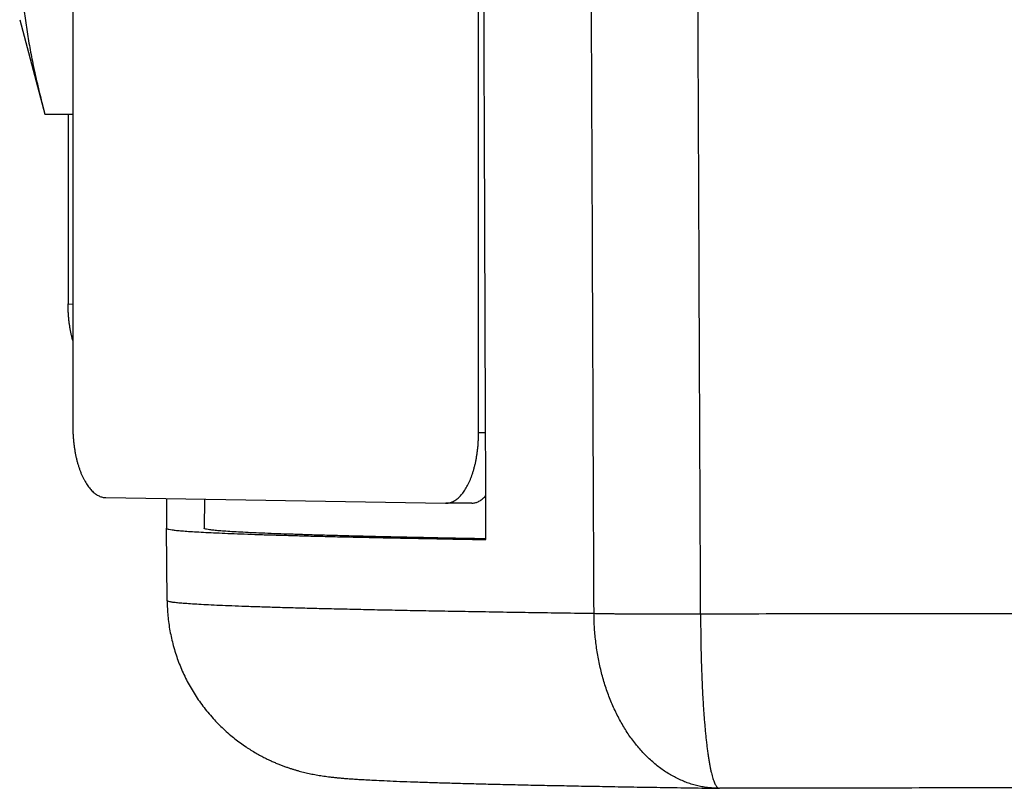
# Model space of a CAD drawing. Header units: inches. Extents: x 0 to 22, y 0 to 17.
# Tile 56 of 85: x 8.88 to 9.157, y 12.494 to 12.711. Entities that reach past the tile are written whole.
import ezdxf

# ---------------------------------------------------------------- set-up
doc = ezdxf.new("R2010")
doc.units = ezdxf.units.IN
doc.header["$LTSCALE"] = 1.21
doc.header["$MEASUREMENT"] = 0
doc.layers.get('0').update_dxf_attribs({"linetype": 'CONTINUOUS'})

msp = doc.modelspace()

# ---------------------------------------------------------------- linework, layer by layer
at = {"color": 7, "linetype": 'CONTINUOUS'}
for p, q in [((8.89479, 13.18422), (8.89479, 12.59624)), ((9.00919, 12.59435), (9.00919, 13.18232)), ((8.87982, 12.71086), (8.88695, 12.68426)), ((8.88695, 12.68426), (8.89479, 12.68426)), ((8.89346, 12.68426), (8.89346, 12.63069)), ((8.90413, 12.57608), (8.99985, 12.5745)), ((8.92121, 12.5758), (8.92121, 12.56743)), ((8.93189, 12.57563), (8.93182, 12.56743)), ((8.99985, 12.5745), (8.99994, 12.5745)), ((9.00734, 12.57454), (8.99994, 12.5745)), ((8.92139, 12.547), (8.92121, 12.56743)), ((9.07658, 12.49414), (9.07653, 12.49414)), ((9.07656, 12.49414), (9.07708, 12.49413)), ((9.07708, 12.49413), (9.07709, 12.49413))]:
    msp.add_line(p, q, dxfattribs=at)
at = {"color": 9, "linetype": 'CONTINUOUS'}
for p, q in [((8.89346, 12.63069), (8.89479, 12.63068)), ((9.01117, 12.59436), (9.00919, 12.59435))]:
    msp.add_line(p, q, dxfattribs=at)
at = {"color": 7, "linetype": 'CONTINUOUS'}
for points, knots in [([(9.01128, 12.56426), (9.01115, 12.59985), (9.01089, 12.67109), (9.0105, 12.77808), (9.01024, 12.84948), (9.01012, 12.88521)], [0, 0, 0, 0, 0.332636, 0.665969, 1, 1, 1, 1]), ([(8.87982, 12.73316), (8.87982, 12.7323), (8.87984, 12.73057), (8.8799, 12.72799), (8.88001, 12.72541), (8.88016, 12.72283), (8.88035, 12.72026), (8.88058, 12.71768), (8.88085, 12.71512), (8.88116, 12.71256), (8.88151, 12.71), (8.88189, 12.70744), (8.88232, 12.70489), (8.88277, 12.70234), (8.88327, 12.69978), (8.88379, 12.69722), (8.88436, 12.69466), (8.88495, 12.69208), (8.88558, 12.68949), (8.88617, 12.6872), (8.88654, 12.68579), (8.88669, 12.68524)], [0, 0, 0, 0, 0.053288, 0.106536, 0.15975, 0.212936, 0.2661, 0.319251, 0.372393, 0.425527, 0.478673, 0.531869, 0.585147, 0.63854, 0.692104, 0.745907, 0.800015, 0.854489, 0.909399, 0.964813, 1, 1, 1, 1]), ([(8.89479, 12.62043), (8.89476, 12.62052), (8.89465, 12.62092), (8.89447, 12.62163), (8.89426, 12.62257), (8.89407, 12.62354), (8.89391, 12.62452), (8.89377, 12.62552), (8.89366, 12.62654), (8.89357, 12.62756), (8.8935, 12.6286), (8.89347, 12.62964), (8.89346, 12.63034), (8.89346, 12.63069)], [0, 0, 0, 0, 0.028037, 0.119177, 0.212138, 0.306818, 0.40295, 0.500421, 0.598955, 0.698416, 0.798534, 0.899144, 1, 1, 1, 1]), ([(8.89479, 12.59624), (8.89479, 12.59589), (8.8948, 12.59519), (8.89484, 12.59415), (8.8949, 12.59311), (8.89499, 12.59208), (8.8951, 12.59106), (8.89524, 12.59005), (8.8954, 12.58906), (8.89559, 12.58809), (8.8958, 12.58715), (8.89603, 12.58622), (8.89629, 12.58533), (8.89657, 12.58446), (8.89686, 12.58362), (8.89718, 12.58282), (8.89752, 12.58206), (8.89787, 12.58133), (8.89824, 12.58064), (8.89863, 12.58), (8.89903, 12.5794), (8.89945, 12.57884), (8.89988, 12.57834), (8.90032, 12.57788), (8.90077, 12.57747), (8.90123, 12.57711), (8.9017, 12.5768), (8.90218, 12.57655), (8.90266, 12.57635), (8.90315, 12.5762), (8.90364, 12.57611), (8.90396, 12.57609), (8.90413, 12.57608)], [0, 0, 0, 0, 0.043783, 0.087495, 0.131028, 0.174311, 0.217226, 0.259712, 0.301651, 0.34299, 0.383613, 0.423476, 0.462472, 0.500558, 0.537649, 0.573702, 0.608655, 0.642467, 0.675105, 0.706534, 0.736754, 0.765742, 0.79353, 0.820124, 0.845589, 0.869966, 0.893362, 0.915866, 0.937623, 0.958776, 0.979507, 1, 1, 1, 1]), ([(8.99994, 12.5745), (9.00007, 12.5745), (9.00037, 12.57452), (9.00083, 12.57459), (9.00132, 12.57472), (9.0018, 12.5749), (9.00228, 12.57514), (9.00275, 12.57543), (9.00321, 12.57577), (9.00366, 12.57617), (9.0041, 12.57661), (9.00453, 12.57711), (9.00495, 12.57765), (9.00535, 12.57824), (9.00574, 12.57887), (9.00611, 12.57954), (9.00646, 12.58026), (9.0068, 12.58101), (9.00711, 12.5818), (9.00741, 12.58263), (9.00769, 12.58349), (9.00794, 12.58437), (9.00818, 12.58529), (9.00839, 12.58623), (9.00857, 12.58719), (9.00874, 12.58818), (9.00887, 12.58918), (9.00899, 12.59019), (9.00908, 12.59122), (9.00914, 12.59226), (9.00918, 12.5933), (9.00919, 12.594), (9.00919, 12.59435)], [0, 0, 0, 0, 0.016812, 0.037695, 0.058935, 0.080724, 0.103211, 0.126556, 0.150856, 0.176227, 0.202721, 0.230409, 0.259305, 0.289445, 0.320813, 0.353414, 0.387213, 0.422184, 0.458286, 0.49546, 0.533666, 0.572818, 0.612875, 0.653731, 0.695343, 0.737594, 0.780433, 0.823739, 0.867452, 0.911455, 0.955673, 1, 1, 1, 1]), ([(9.00734, 12.57454), (9.00746, 12.57454), (9.00774, 12.57455), (9.00816, 12.57462), (9.00862, 12.57475), (9.00907, 12.57494), (9.00952, 12.57517), (9.00996, 12.57547), (9.0104, 12.57581), (9.01083, 12.5762), (9.0111, 12.57649), (9.01124, 12.57664)], [0, 0, 0, 0, 0.080794, 0.181617, 0.284842, 0.391518, 0.50246, 0.618473, 0.740057, 0.867763, 1, 1, 1, 1]), ([(8.92121, 12.56743), (8.92121, 12.56736), (8.92152, 12.56723), (8.92199, 12.56712), (8.9229, 12.56698), (8.9241, 12.56684), (8.92566, 12.5667), (8.92757, 12.56656), (8.92982, 12.56642), (8.93241, 12.56628), (8.93535, 12.56614), (8.93863, 12.566), (8.94224, 12.56586), (8.9462, 12.56572), (8.95049, 12.56558), (8.95511, 12.56545), (8.96007, 12.56531), (8.96535, 12.56517), (8.97097, 12.56504), (8.97691, 12.56491), (8.98317, 12.56477), (8.98975, 12.56464), (8.99665, 12.56451), (9.00386, 12.56438), (9.00877, 12.5643), (9.01128, 12.56426)], [0, 0, 0, 0, 0.002491, 0.00848, 0.018232, 0.031786, 0.049155, 0.070344, 0.095341, 0.124133, 0.156719, 0.193087, 0.233212, 0.277071, 0.324664, 0.375966, 0.430942, 0.489565, 0.551833, 0.617707, 0.687145, 0.760117, 0.836618, 0.916597, 1, 1, 1, 1]), ([(9.01128, 12.56446), (9.00956, 12.56449), (9.00558, 12.56456), (8.99943, 12.56468), (8.99294, 12.56481), (8.98676, 12.56494), (8.9809, 12.56507), (8.97536, 12.56521), (8.97015, 12.56534), (8.96526, 12.56547), (8.9607, 12.56561), (8.95647, 12.56575), (8.95257, 12.56588), (8.949, 12.56602), (8.94577, 12.56616), (8.94287, 12.5663), (8.94031, 12.56643), (8.93809, 12.56657), (8.93621, 12.56671), (8.93467, 12.56685), (8.93349, 12.56698), (8.93259, 12.56712), (8.93213, 12.56723), (8.93182, 12.56736), (8.93182, 12.56743)], [0, 0, 0, 0, 0.064731, 0.150252, 0.231829, 0.309453, 0.383095, 0.452704, 0.518239, 0.579698, 0.637048, 0.690253, 0.739284, 0.78414, 0.824796, 0.861224, 0.893411, 0.921356, 0.945042, 0.96446, 0.979612, 0.990514, 0.997209, 1, 1, 1, 1]), ([(8.92139, 12.54699), (8.9214, 12.54644), (8.92143, 12.54519), (8.92155, 12.54324), (8.92177, 12.54113), (8.92208, 12.53903), (8.92249, 12.53694), (8.92298, 12.53485), (8.92357, 12.53277), (8.92425, 12.53072), (8.92502, 12.52868), (8.92587, 12.52669), (8.92682, 12.52471), (8.92786, 12.52279), (8.92898, 12.52091), (8.93017, 12.51908), (8.93145, 12.5173), (8.93284, 12.51554), (8.93429, 12.51386), (8.93577, 12.5123), (8.93729, 12.51081), (8.93885, 12.50942), (8.94045, 12.5081), (8.94203, 12.50691), (8.94355, 12.50584), (8.94502, 12.50489), (8.94641, 12.50406), (8.94773, 12.50332), (8.94899, 12.50267), (8.95016, 12.5021), (8.95128, 12.50159), (8.95232, 12.50114), (8.95332, 12.50074), (8.95428, 12.50037), (8.95521, 12.50004), (8.9561, 12.49974), (8.95695, 12.49947), (8.95778, 12.49922), (8.95859, 12.49899), (8.9594, 12.49878), (8.96019, 12.49858), (8.96099, 12.4984), (8.96179, 12.49822), (8.96259, 12.49806), (8.96341, 12.49791), (8.96426, 12.49776), (8.96512, 12.49763), (8.966, 12.4975), (8.96692, 12.49738), (8.96786, 12.49726), (8.96886, 12.49716), (8.96994, 12.49705), (8.97111, 12.49695), (8.9724, 12.49684), (8.97387, 12.49674), (8.97555, 12.49663), (8.97752, 12.49652), (8.97988, 12.49639), (8.98276, 12.49626), (8.98618, 12.49611), (8.99007, 12.49596), (8.9943, 12.49582), (8.99879, 12.49568), (9.00356, 12.49554), (9.00862, 12.49541), (9.01397, 12.49527), (9.01961, 12.49514), (9.02554, 12.49501), (9.03176, 12.49489), (9.03828, 12.49476), (9.04508, 12.49464), (9.05218, 12.49451), (9.05956, 12.49439), (9.06723, 12.49427), (9.07291, 12.49419), (9.07604, 12.49414), (9.07652, 12.49414)], [0, 0, 0, 0, 0.009054, 0.020508, 0.031941, 0.043659, 0.05528, 0.066808, 0.078801, 0.090539, 0.102244, 0.114356, 0.126043, 0.138143, 0.150033, 0.161863, 0.173778, 0.185879, 0.198505, 0.210175, 0.221034, 0.233354, 0.244275, 0.255088, 0.265613, 0.274672, 0.28372, 0.292148, 0.299432, 0.306921, 0.313383, 0.319601, 0.325392, 0.330971, 0.336483, 0.341552, 0.346266, 0.351064, 0.355728, 0.36016, 0.36467, 0.36913, 0.373549, 0.37798, 0.38257, 0.387257, 0.391993, 0.396864, 0.401847, 0.407033, 0.412484, 0.418316, 0.424664, 0.431698, 0.439618, 0.448687, 0.459282, 0.471925, 0.487319, 0.506358, 0.528013, 0.551045, 0.575538, 0.601556, 0.629134, 0.658295, 0.68905, 0.721404, 0.755355, 0.7909, 0.828031, 0.866739, 0.907011, 0.948835, 0.992196, 1, 1, 1, 1]), ([(9.70696, 12.49411), (9.69576, 12.49413), (9.67334, 12.49416), (9.63966, 12.4942), (9.60592, 12.49423), (9.57211, 12.49426), (9.53826, 12.49429), (9.50436, 12.49431), (9.47043, 12.49432), (9.43647, 12.49433), (9.4025, 12.49434), (9.36853, 12.49434), (9.33456, 12.49433), (9.3006, 12.49432), (9.26667, 12.49431), (9.23277, 12.49429), (9.19891, 12.49426), (9.1651, 12.49423), (9.13135, 12.4942), (9.10202, 12.49417), (9.08394, 12.49414), (9.07709, 12.49413)], [0, 0, 0, 0, 0.053339, 0.106805, 0.160383, 0.214057, 0.267813, 0.321637, 0.375513, 0.429427, 0.483363, 0.537307, 0.591245, 0.64516, 0.699039, 0.752867, 0.806628, 0.860308, 0.913893, 0.967367, 1, 1, 1, 1])]:
    msp.add_open_spline(points, degree=3, knots=knots, dxfattribs=at)
at = {"color": 9, "linetype": 'CONTINUOUS'}
for points, knots in [([(9.04174, 12.54337), (9.04158, 12.58123), (9.04127, 12.65703), (9.04079, 12.77082), (9.04047, 12.84676), (9.04031, 12.88476)], [0, 0, 0, 0, 0.332719, 0.66605, 1, 1, 1, 1]), ([(9.07179, 12.54325), (9.07163, 12.58115), (9.07131, 12.65698), (9.07083, 12.77078), (9.07051, 12.84668), (9.07035, 12.88464)], [0, 0, 0, 0, 0.333037, 0.666371, 1, 1, 1, 1]), ([(9.04174, 12.54337), (9.03879, 12.54341), (9.03299, 12.54349), (9.02445, 12.54362), (9.01622, 12.54375), (9.00832, 12.54388), (9.00074, 12.54401), (8.99349, 12.54414), (8.98657, 12.54427), (8.97999, 12.54441), (8.97374, 12.54455), (8.96784, 12.54468), (8.96228, 12.54482), (8.95707, 12.54496), (8.9522, 12.5451), (8.94769, 12.54524), (8.94353, 12.54538), (8.93972, 12.54553), (8.93627, 12.54567), (8.93318, 12.54581), (8.93045, 12.54596), (8.92808, 12.5461), (8.92608, 12.54625), (8.92443, 12.54639), (8.92317, 12.54653), (8.92221, 12.54667), (8.92172, 12.54679), (8.92139, 12.54692), (8.92139, 12.54699)], [0, 0, 0, 0, 0.073507, 0.144414, 0.212689, 0.278299, 0.341214, 0.401404, 0.458841, 0.513499, 0.56535, 0.614372, 0.660541, 0.703836, 0.744236, 0.781724, 0.81628, 0.847891, 0.87654, 0.902215, 0.924906, 0.944602, 0.961297, 0.974984, 0.985665, 0.993345, 0.998056, 1, 1, 1, 1]), ([(9.07179, 12.54325), (9.07131, 12.54325), (9.07035, 12.54324), (9.0689, 12.54323), (9.06744, 12.54322), (9.06599, 12.54322), (9.06454, 12.54321), (9.06309, 12.54321), (9.06166, 12.54321), (9.06024, 12.54321), (9.05883, 12.54321), (9.05744, 12.54321), (9.05608, 12.54321), (9.05474, 12.54322), (9.05343, 12.54322), (9.05215, 12.54323), (9.05091, 12.54324), (9.0497, 12.54325), (9.04854, 12.54326), (9.04742, 12.54327), (9.04635, 12.54328), (9.04532, 12.5433), (9.04435, 12.54331), (9.04343, 12.54333), (9.04257, 12.54335), (9.04201, 12.54336), (9.04174, 12.54337)], [0, 0, 0, 0, 0.047995, 0.096244, 0.144633, 0.193049, 0.241378, 0.289506, 0.33732, 0.384707, 0.431557, 0.477759, 0.523204, 0.567785, 0.611398, 0.65394, 0.695312, 0.735415, 0.774156, 0.811443, 0.847189, 0.88131, 0.913725, 0.944359, 0.97314, 1, 1, 1, 1]), ([(9.07653, 12.49414), (9.07622, 12.49414), (9.0754, 12.49417), (9.07407, 12.49428), (9.07254, 12.49449), (9.07102, 12.4948), (9.06951, 12.4952), (9.06802, 12.49569), (9.06655, 12.49627), (9.0651, 12.49694), (9.06367, 12.49769), (9.06227, 12.49853), (9.06091, 12.49945), (9.05957, 12.50045), (9.05827, 12.50153), (9.05701, 12.50269), (9.05579, 12.50392), (9.05461, 12.50522), (9.05347, 12.50659), (9.05238, 12.50802), (9.05133, 12.50951), (9.05034, 12.51107), (9.04939, 12.51267), (9.04849, 12.51434), (9.04765, 12.51605), (9.04686, 12.5178), (9.04612, 12.5196), (9.04544, 12.52144), (9.04481, 12.52332), (9.04424, 12.52523), (9.04373, 12.52717), (9.04327, 12.52913), (9.04287, 12.53112), (9.04254, 12.53313), (9.04226, 12.53516), (9.04204, 12.5372), (9.04188, 12.53925), (9.04177, 12.54131), (9.04175, 12.54268), (9.04174, 12.54337)], [0, 0, 0, 0, 0.013866, 0.037017, 0.060268, 0.083631, 0.107115, 0.130735, 0.154535, 0.178564, 0.202846, 0.2274, 0.252231, 0.277356, 0.302794, 0.328562, 0.354663, 0.381104, 0.407888, 0.435018, 0.462483, 0.490281, 0.518404, 0.546842, 0.575578, 0.604602, 0.633901, 0.663455, 0.69325, 0.723268, 0.753487, 0.78389, 0.814458, 0.845168, 0.875991, 0.906902, 0.937884, 0.968922, 1, 1, 1, 1]), ([(9.69916, 12.54325), (9.68823, 12.54326), (9.66635, 12.54329), (9.63349, 12.54333), (9.60056, 12.54336), (9.56757, 12.54339), (9.53454, 12.54341), (9.50146, 12.54343), (9.46835, 12.54345), (9.43521, 12.54346), (9.40206, 12.54346), (9.36891, 12.54346), (9.33576, 12.54346), (9.30263, 12.54345), (9.26951, 12.54344), (9.23643, 12.54342), (9.20339, 12.54339), (9.1704, 12.54336), (9.13747, 12.54333), (9.10461, 12.54329), (9.08272, 12.54326), (9.07179, 12.54325)], [0, 0, 0, 0, 0.052258, 0.104639, 0.157129, 0.209714, 0.262379, 0.31511, 0.367893, 0.420712, 0.473554, 0.526403, 0.579245, 0.632066, 0.684852, 0.737587, 0.790257, 0.842848, 0.895345, 0.947734, 1, 1, 1, 1]), ([(9.07179, 12.54325), (9.07179, 12.54256), (9.07179, 12.54118), (9.07181, 12.53912), (9.07183, 12.53707), (9.07186, 12.53502), (9.0719, 12.53299), (9.07195, 12.53098), (9.07201, 12.52899), (9.07208, 12.52703), (9.07215, 12.52509), (9.07223, 12.52318), (9.07232, 12.52131), (9.07242, 12.51947), (9.07253, 12.51767), (9.07264, 12.51592), (9.07277, 12.51422), (9.0729, 12.51256), (9.07304, 12.51096), (9.07318, 12.50941), (9.07334, 12.50793), (9.0735, 12.5065), (9.07367, 12.50514), (9.07384, 12.50385), (9.07402, 12.50263), (9.07421, 12.50148), (9.07441, 12.50041), (9.07461, 12.49942), (9.07481, 12.4985), (9.07502, 12.49767), (9.07524, 12.49693), (9.07546, 12.49626), (9.07569, 12.49569), (9.07592, 12.4952), (9.07614, 12.49481), (9.07638, 12.4945), (9.07655, 12.49434), (9.07664, 12.49428)], [0, 0, 0, 0, 0.041705, 0.083317, 0.124775, 0.166011, 0.206962, 0.24756, 0.28774, 0.327436, 0.366582, 0.405115, 0.442968, 0.480078, 0.516381, 0.551815, 0.586316, 0.619824, 0.652274, 0.683605, 0.713761, 0.742685, 0.770324, 0.796624, 0.821532, 0.844998, 0.866979, 0.887436, 0.906332, 0.923638, 0.939335, 0.9534, 0.965823, 0.976614, 0.985824, 0.993557, 1, 1, 1, 1]), ([(9.07664, 12.49428), (9.07672, 12.49423), (9.07686, 12.49416), (9.07701, 12.49413), (9.07708, 12.49413)], [0, 0, 0, 0, 0.59153, 1, 1, 1, 1])]:
    msp.add_open_spline(points, degree=3, knots=knots, dxfattribs=at)

doc.saveas('drawing.dxf')
